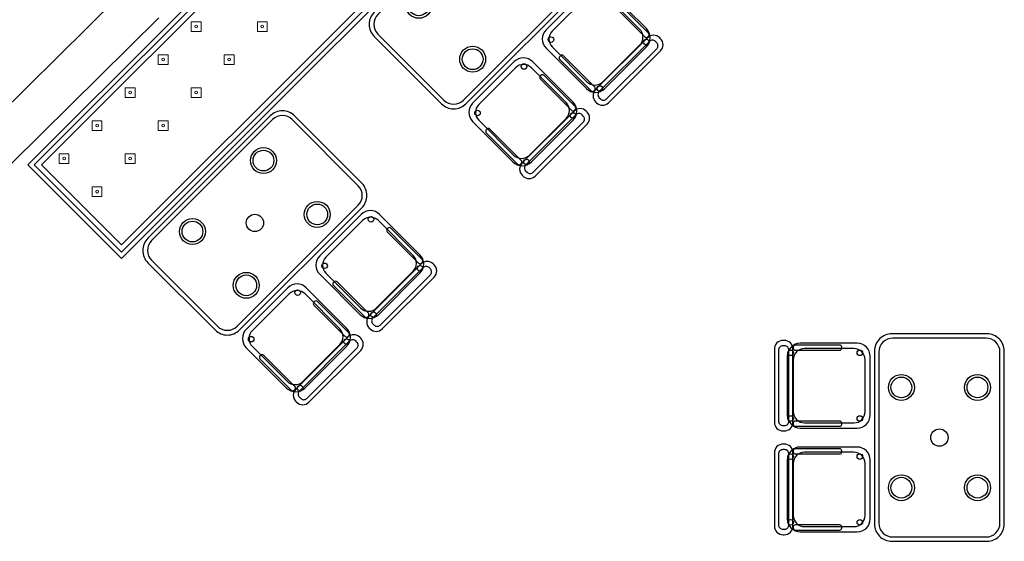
# Model space of a CAD drawing. Header units: metres. Extents: x 2232.4 to 2275.2, y 411.9 to 437.5.
# Tile 15 of 22: x 2262.7 to 2268.3, y 429.2 to 432.2. Entities that reach past the tile are written whole.
import ezdxf

# ---------------------------------------------------------------- set-up
doc = ezdxf.new("R2010")
doc.units = ezdxf.units.M
doc.layers.add('NC_N1_BANQUETTES', color=7, linetype='Continuous', lineweight=13)
for name, color, linetype in [('RP_CHAIRS', 7, 'Continuous'), ('RP_TABLES', 7, 'Continuous'), ('WALL NEW', 40, 'Continuous')]:
    doc.layers.add(name, color=color, linetype=linetype)

# ---------------------------------------------------------------- blocks, each defined once
blk = doc.blocks.new('RP_MODERN_EXTENDED_TRIANGLE_L')
at = {"color": 0, "linetype": 'Continuous', "lineweight": -2}
for points in [[(4.35, 0.8), (7.89, 0.8), (7.89, 0.035), (4.35, 0.035)], [(4.325, 0.775), (7.865, 0.775), (7.865, 0.06), (4.289, 0.06)], [(4.295, 0.745), (7.835, 0.745), (7.835, 0.09), (4.295, 0.09)]]:
    blk.add_lwpolyline(points, dxfattribs=at)
at = {"color": 0, "lineweight": -2}
for points in [[(6.367, 0.387), (6.407, 0.427), (6.367, 0.467), (6.327, 0.427)], [(6.637, 0.387), (6.677, 0.427), (6.637, 0.467), (6.597, 0.427)], [(6.907, 0.387), (6.947, 0.427), (6.907, 0.467), (6.867, 0.427)], [(7.177, 0.387), (7.217, 0.427), (7.177, 0.467), (7.137, 0.427)], [(7.447, 0.387), (7.487, 0.427), (7.447, 0.467), (7.407, 0.427)], [(7.717, 0.387), (7.757, 0.427), (7.717, 0.467), (7.677, 0.427)], [(6.637, 0.117), (6.677, 0.157), (6.637, 0.197), (6.597, 0.157)], [(6.907, 0.117), (6.947, 0.157), (6.907, 0.197), (6.867, 0.157)], [(7.177, 0.117), (7.217, 0.157), (7.177, 0.197), (7.137, 0.157)], [(7.447, 0.117), (7.487, 0.157), (7.447, 0.197), (7.407, 0.157)], [(7.717, 0.117), (7.757, 0.157), (7.717, 0.197), (7.677, 0.157)]]:
    blk.add_lwpolyline(points, close=True, dxfattribs=at)
for centre in [(6.367, 0.427), (6.637, 0.427), (6.907, 0.427), (7.177, 0.427), (7.447, 0.427), (7.717, 0.427), (6.637, 0.157), (6.907, 0.157), (7.177, 0.157), (7.447, 0.157), (7.717, 0.157)]:
    blk.add_circle(centre, 0.008, dxfattribs=at)
blk = doc.blocks.new('RP_MODERN_TABLE_4')
at = {"color": 0}
for points in [[(-0.5, -0.375), (0.5, -0.375, 0.414214), (0.6, -0.275), (0.6, 0.275, 0.414214), (0.5, 0.375), (-0.5, 0.375, 0.414214), (-0.6, 0.275), (-0.6, -0.275, 0.414214)], [(-0.495, -0.35), (0.495, -0.35, 0.414214), (0.575, -0.27), (0.575, 0.27, 0.414214), (0.495, 0.35), (-0.495, 0.35, 0.414214), (-0.575, 0.27), (-0.575, -0.27, 0.414214)]]:
    blk.add_lwpolyline(points, format="xyb", close=True, dxfattribs=at)
for centre, radius in [((-0.29, 0.22), 0.075), ((0.29, 0.22), 0.075), ((-0.29, 0.22), 0.06), ((0.29, 0.22), 0.06), ((0, 0), 0.05), ((-0.29, -0.22), 0.075), ((-0.29, -0.22), 0.06), ((0.29, -0.22), 0.075), ((0.29, -0.22), 0.06)]:
    blk.add_circle(centre, radius, dxfattribs=at)
blk = doc.blocks.new('RP_MODERN_CHAIR')
at = {"color": 0}
for points in [[(-0.212, 0.172), (0.212, 0.172, 0.414214), (0.262, 0.222), (0.262, 0.229, 0.414214), (0.212, 0.279), (-0.212, 0.279, 0.414214), (-0.262, 0.229), (-0.262, 0.222, 0.414214)], [(-0.205, 0.195), (0.205, 0.195, 0.414214), (0.23, 0.22), (0.23, 0.23, 0.414214), (0.205, 0.255), (-0.205, 0.255, 0.414214), (-0.23, 0.23), (-0.23, 0.22, 0.414214)], [(-0.17, -0.275), (0.17, -0.275, 0.414214), (0.245, -0.2), (0.245, 0.13, 0.414214), (0.17, 0.205), (-0.17, 0.205, 0.414214), (-0.245, 0.13), (-0.245, -0.2, 0.414214)], [(-0.223, -0.11), (-0.217, -0.11, 0.414214), (-0.205, -0.098), (-0.205, 0.158, 0.414214), (-0.217, 0.17), (-0.223, 0.17, 0.414214), (-0.235, 0.158), (-0.235, -0.098, 0.414214)], [(-0.15, -0.245), (0.15, -0.245, 0.414214), (0.215, -0.18), (0.215, 0.105, 0.414214), (0.15, 0.17), (-0.15, 0.17, 0.414214), (-0.215, 0.105), (-0.215, -0.18, 0.414214)], [(0.217, -0.11), (0.223, -0.11, 0.414214), (0.235, -0.098), (0.235, 0.158, 0.414214), (0.223, 0.17), (0.217, 0.17, 0.414214), (0.205, 0.158), (0.205, -0.098, 0.414214)]]:
    blk.add_lwpolyline(points, format="xyb", close=True, dxfattribs=at)
for centre in [(-0.19, 0.185), (0.19, 0.185), (-0.19, -0.215), (0.19, -0.215)]:
    blk.add_circle(centre, 0.016, dxfattribs=at)

msp = doc.modelspace()

# ---------------------------------------------------------------- linework, layer by layer
at = {"layer": 'WALL NEW'}
for p, q in [((2263.2804, 432.4208), (2262.4286, 431.5781)), ((2263.4562, 432.243), (2262.6044, 431.4004))]:
    msp.add_line(p, q, dxfattribs=at)

# ---------------------------------------------------------------- block references
at = {"layer": 'NC_N1_BANQUETTES', "linetype": 'Continuous', "rotation": 224.9851542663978}
msp.add_blockref('RP_MODERN_EXTENDED_TRIANGLE_L', (2268.2559, 436.9946), dxfattribs=at)
at = {"layer": 'RP_CHAIRS'}
for p, rotation in [((2266.0095, 432.0985), 224.9851542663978), ((2265.5852, 431.6743), 224.9851542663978), ((2264.701, 430.7907), 224.9851542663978), ((2264.2767, 430.3665), 224.9851542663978), ((2267.294, 430.115), 90), ((2267.294, 429.515), 90)]:
    msp.add_blockref('RP_MODERN_CHAIR', p, dxfattribs=dict(at, rotation=rotation))
at = {"layer": 'RP_TABLES'}
for p, rotation in [((2265.3202, 432.3638), 224.9851542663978), ((2264.0117, 431.056), 224.9851542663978), ((2267.969, 429.815), 90)]:
    msp.add_blockref('RP_MODERN_TABLE_4', p, dxfattribs=dict(at, rotation=rotation))

doc.saveas('drawing.dxf')
